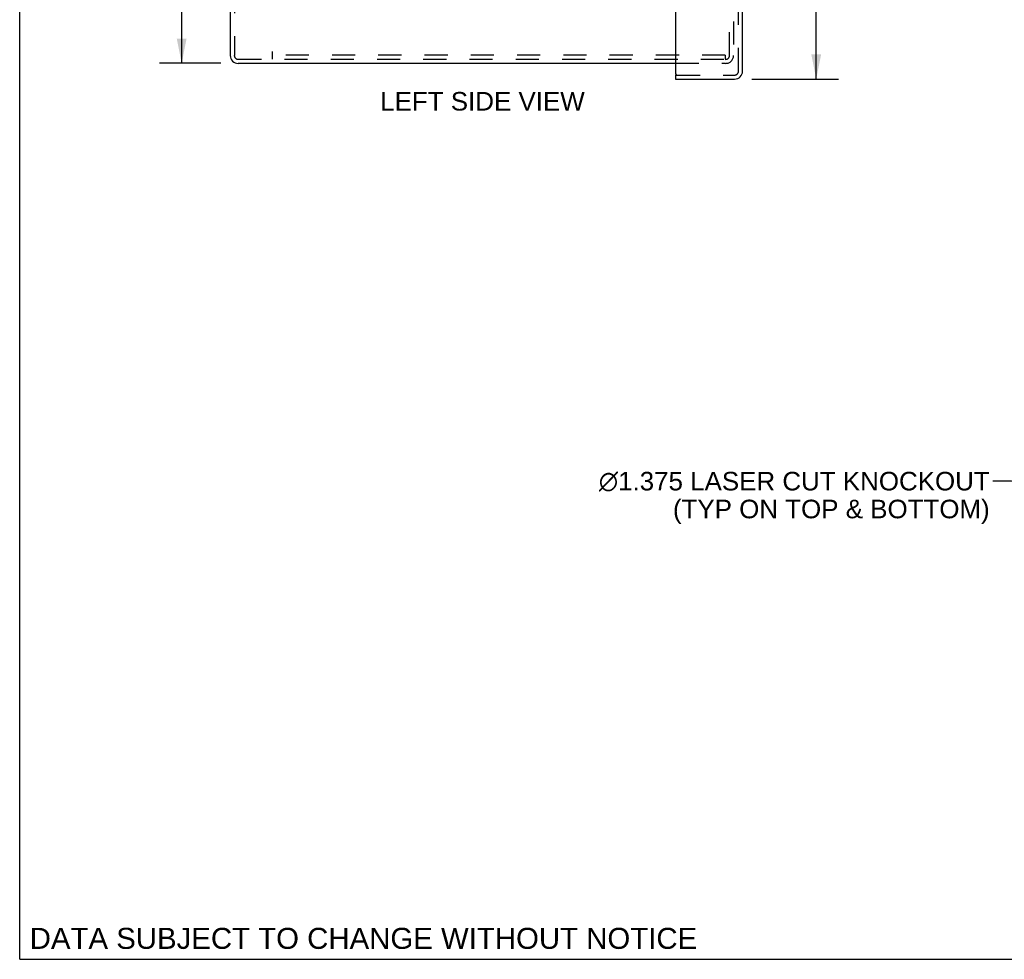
# Model space of a CAD drawing. Header units: inches. Extents: x 0 to 50.1, y 0 to 32.4.
# Tile 1 of 16: x 0 to 11.7, y 0 to 11.2. Entities that reach past the tile are written whole.
import ezdxf

# ---------------------------------------------------------------- set-up
doc = ezdxf.new("R2010")
doc.units = ezdxf.units.IN
doc.header["$LTSCALE"] = 2.757725
doc.header["$MEASUREMENT"] = 0
doc.linetypes.add('HIDDEN', pattern=[0.2, 0.1, -0.1])
doc.layers.get('0').update_dxf_attribs({"linetype": 'CONTINUOUS'})
for name, color, linetype in [('DEFAULT_2', 8, 'HIDDEN'), ('DIMENSIONS', 7, 'CONTINUOUS'), ('DOOR_ASSEMBLY', 7, 'CONTINUOUS')]:
    doc.layers.add(name, color=color, linetype=linetype)
doc.styles.get("Standard").update_dxf_attribs({"font": 'arial.ttf'})
doc.dimstyles.new('DIMSTYLE_1', dxfattribs={"dimtxt": 0.221208, "dimasz": 0.294944, "dimexe": 0.09, "dimexo": 0.07, "dimgap": 0.0375, "dimtad": 0, "dimtih": 1, "dimtoh": 1, "dimzin": 4, "dimdsep": 46, "dimtxsty": 'Standard', "dimblk": '_FILLED', "dimblk1": '_FILLED', "dimblk2": '_FILLED', "dimcen": 0.09, "dimadec": 3, "dimazin": 1, "dimtfac": 1, "dimtdec": 3, "dimtofl": 0, "dimtmove": 0, "dimatfit": 3, "dimldrblk": '_FILLED', "dimfxl": 0, "dimtolj": 1, "dimtzin": 4, "dimarcsym": 0})
doc.dimstyles.get("Standard").update_dxf_attribs({"dimtxt": 0.250702, "dimasz": 0.294944, "dimexe": 0.09, "dimexo": 0.07, "dimgap": 0.09, "dimtad": 0, "dimtih": 1, "dimtoh": 1, "dimdec": 3, "dimzin": 4, "dimdsep": 46, "dimtxsty": 'Standard', "dimblk": '_FILLED', "dimblk1": '_FILLED', "dimblk2": '_FILLED', "dimcen": 0.09, "dimadec": 3, "dimazin": 1, "dimtp": 0.001, "dimtm": 0.001, "dimtfac": 1, "dimtdec": 3, "dimtofl": 0, "dimtmove": 0, "dimatfit": 3, "dimldrblk": '_FILLED', "dimfxl": 0, "dimtolj": 1, "dimtzin": 4, "dimarcsym": 0})

# ---------------------------------------------------------------- blocks, each defined once
blk = doc.blocks.new('_FILLED')
at = {"color": 0, "linetype": 'ByBlock'}
blk.add_solid([(0, 0), (-1, 0.2), (-1, -0.2)], dxfattribs=at)
blk = doc.blocks.new('*D10')
at = {"layer": 'DIMENSIONS', "color": 2, "linetype": 'Continuous'}
for p, q in [((8.729, 22.865), (9.761, 22.865)), ((9.496, 22.865), (9.496, 17.07)), ((9.496, 10.49), (9.496, 16.295)), ((8.729, 10.49), (9.761, 10.49))]:
    blk.add_line(p, q, dxfattribs=at)
at = {"layer": 'DIMENSIONS', "color": 2, "linetype": 'Continuous', "xscale": 0.2949438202, "yscale": 0.2949438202, "zscale": 0.2949438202}
for p, rotation in [((9.496, 22.865), 90), ((9.496, 10.49), 270)]:
    blk.add_blockref('_FILLED', p, dxfattribs=dict(at, rotation=rotation))
at = {"layer": 'DIMENSIONS', "color": 2, "linetype": 'Continuous', "insert": (9.496, 16.959), "char_height": 0.2212, "width": 0.92595, "attachment_point": 2, "line_spacing_factor": 0.9}
blk.add_mtext('12.38\\PDOOR', dxfattribs=at)
blk = doc.blocks.new('*D16')
at = {"layer": 'DIMENSIONS', "color": 2, "linetype": 'Continuous'}
for p, q in [((2.399, 22.678), (1.665, 22.678)), ((1.931, 22.678), (1.931, 16.899)), ((1.931, 10.678), (1.931, 16.456)), ((2.399, 10.678), (1.665, 10.678))]:
    blk.add_line(p, q, dxfattribs=at)
at = {"layer": 'DIMENSIONS', "color": 2, "linetype": 'Continuous', "xscale": 0.2949438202, "yscale": 0.2949438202, "zscale": 0.2949438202}
for p, rotation in [((1.931, 22.678), 90), ((1.931, 10.678), 270)]:
    blk.add_blockref('_FILLED', p, dxfattribs=dict(at, rotation=rotation))
at = {"layer": 'DIMENSIONS', "color": 2, "linetype": 'Continuous', "insert": (1.931, 16.788), "char_height": 0.2212, "width": 0.77299, "attachment_point": 2, "line_spacing_factor": 0.9}
blk.add_mtext('12.00', dxfattribs=at)

msp = doc.modelspace()

# ---------------------------------------------------------------- linework, layer by layer
at = {"color": 7, "linetype": 'Continuous'}
for q in [(0, 32.444), (50.14, 0)]:
    msp.add_line((0, 0), q, dxfattribs=at)
at = {"color": 3, "linetype": 'Continuous'}
for p, q in [((2.511, 22.583), (2.511, 10.772)), ((2.605, 10.678), (7.82, 10.678))]:
    msp.add_line(p, q, dxfattribs=at)
msp.add_arc((2.605, 10.772), 0.0948, 180, 270, dxfattribs=at)
at = {"layer": 'DEFAULT_2', "color": 8, "linetype": 'HIDDEN'}
for p, q in [((2.559, 22.583), (2.559, 10.772)), ((8.463, 10.772), (8.463, 11.178)), ((8.511, 11.178), (8.511, 10.772)), ((3.011, 10.82), (3.011, 10.726)), ((2.605, 10.726), (8.412, 10.726)), ((8.412, 10.774), (3.011, 10.774)), ((8.412, 10.774), (8.412, 10.726)), ((8.412, 10.726), (8.416, 10.726)), ((7.82, 10.678), (8.416, 10.678))]:
    msp.add_line(p, q, dxfattribs=at)
for centre, radius, start, end in [((2.605, 10.772), 0.0468, 180, 270), ((8.416, 10.772), 0.0948, 270, 360), ((8.416, 10.772), 0.0468, 270, 360)]:
    msp.add_arc(centre, radius, start, end, dxfattribs=at)
at = {"layer": 'DOOR_ASSEMBLY', "color": 8, "linetype": 'HIDDEN'}
for p, q in [((8.57, 10.585), (8.57, 22.77)), ((7.835, 10.538), (8.523, 10.538))]:
    msp.add_line(p, q, dxfattribs=at)
at = {"layer": 'DOOR_ASSEMBLY', "color": 3, "linetype": 'Continuous'}
for p, q in [((8.618, 10.585), (8.618, 22.77)), ((7.82, 12.148), (7.82, 10.553)), ((7.82, 10.49), (8.523, 10.49))]:
    msp.add_line(p, q, dxfattribs=at)
at = {"layer": 'DOOR_ASSEMBLY', "color": 7, "linetype": 'Continuous'}
for q in [(7.835, 10.538), (7.82, 10.49)]:
    msp.add_line((7.82, 10.538), q, dxfattribs=at)
at = {"layer": 'DOOR_ASSEMBLY', "color": 3, "linetype": 'Continuous'}
for centre, radius, start, end in [((8.523, 10.585), 0.0948, 270, 360), ((7.835, 10.553), 0.015, 180, 270)]:
    msp.add_arc(centre, radius, start, end, dxfattribs=at)
at = {"layer": 'DOOR_ASSEMBLY', "color": 8, "linetype": 'HIDDEN'}
msp.add_arc((8.523, 10.585), 0.0468, 270, 360, dxfattribs=at)

# ---------------------------------------------------------------- texts
at = {"layer": 'DIMENSIONS', "color": 2, "linetype": 'Continuous', "line_spacing_factor": 0.9}
for s, insert, char_height, width, attachment_point in [('LEFT SIDE VIEW', (5.517, 10.336), 0.22121, 2.43246, 2), (' \\fgdt;{\\fgdt;n}\\fArial;1.375 LASER CUT KNOCKOUT\\P(TYP ON TOP & BOTTOM)', (11.564, 5.809), 0.22121, 4.8038, 3), ('DATA SUBJECT TO CHANGE WITHOUT NOTICE', (4.098, 0.375), 0.2507, 7.94232, 2)]:
    msp.add_mtext(s, dxfattribs=dict(at, insert=insert, char_height=char_height, width=width, attachment_point=attachment_point))

# ---------------------------------------------------------------- dimensions: what is measured, and where the dimension line sits
at = {"layer": 'DIMENSIONS', "color": 2, "linetype": 'Continuous'}
dim = msp.add_linear_dim(base=(9.49593208, 10.490100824), p1=(8.65918499, 22.865100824), p2=(8.65918499, 10.490100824), angle=270, text='<>\\PDOOR', dimstyle='DIMSTYLE_1', dxfattribs=at)
dim.commit()
dim.dimension.update_dxf_attribs({"geometry": '*D10', "text_midpoint": (9.49593208, 16.682602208), "dimtype": 160})
dim = msp.add_linear_dim(base=(1.931, 10.678), p1=(2.469, 22.678), p2=(2.469, 10.678), angle=270, dimstyle='DIMSTYLE_1', dxfattribs=at)
dim.commit()
dim.dimension.update_dxf_attribs({"geometry": '*D16', "text_midpoint": (1.94, 16.676), "dimtype": 160})

# ---------------------------------------------------------------- leaders
at = {"layer": 'DIMENSIONS', "color": 2, "linetype": 'Continuous', "annotation_type": 0, "has_hookline": 1, "hookline_direction": 1, "text_width": 4.682}
msp.add_leader([(16.639, 4.061), (11.822, 5.698), (11.601, 5.698)], dimstyle='Standard', override={"dimtad": 0}, dxfattribs=at)

doc.saveas('drawing.dxf')
